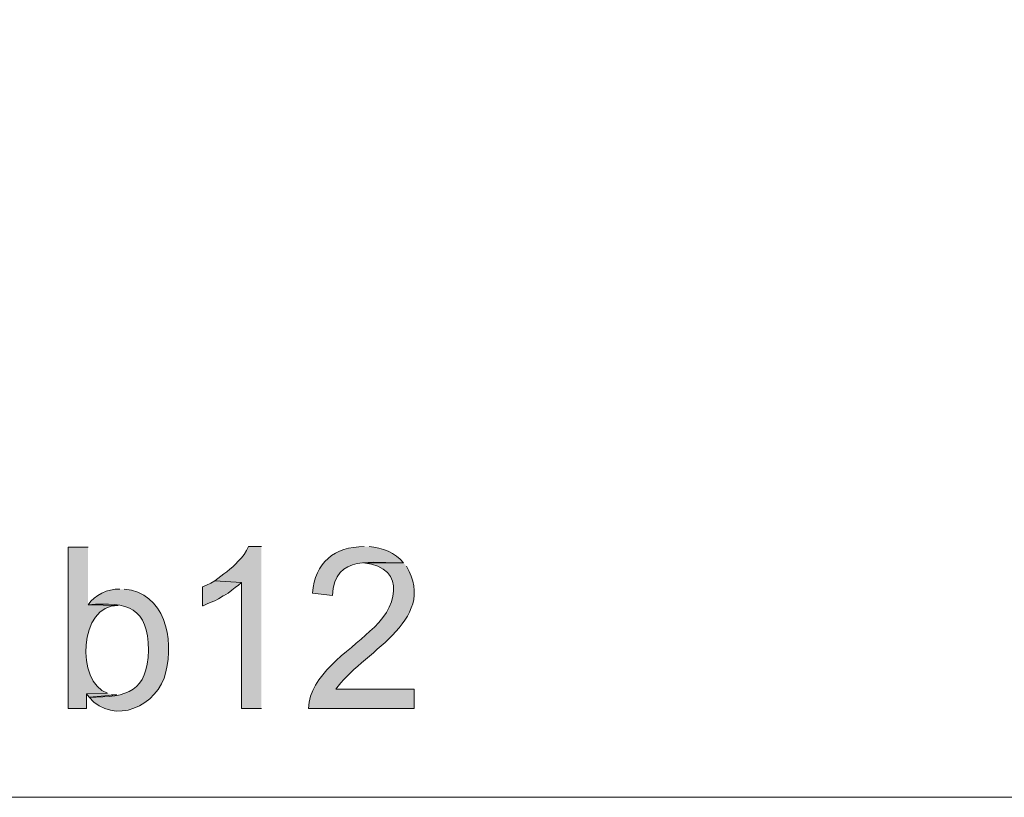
# Model space of a CAD drawing. Header units: inches. Extents: x 1352 to 2050, y -1711 to -1289.
# Tile 110 of 256: x 1904 to 1941, y -1693 to -1664. Entities that reach past the tile are written whole.
import ezdxf

# ---------------------------------------------------------------- set-up
doc = ezdxf.new("R2010")
doc.units = ezdxf.units.IN
doc.header["$MEASUREMENT"] = 0
doc.layers.add('图层 1', color=7, linetype='Continuous')

# ---------------------------------------------------------------- blocks, each defined once
blk = doc.blocks.new('block 10')
at = {"layer": '图层 1', "true_color": 0x221814}
h = blk.add_hatch(color=250, dxfattribs=at)
edge = h.paths.add_edge_path()
edge.add_spline(control_points=[(1906.362, -1683.992), (1906.362, -1683.992), (1905.605, -1683.992), (1905.605, -1683.992), (1905.605, -1683.992), (1905.605, -1690.088), (1905.605, -1690.088), (1905.605, -1690.088), (1906.298, -1690.088), (1906.298, -1690.088), (1906.298, -1690.088), (1906.298, -1689.538), (1906.298, -1689.538), (1906.298, -1689.538), (1907.097, -1689.517), (1907.097, -1689.517), (1905.894, -1689.11), (1906.011, -1686.14), (1907.497, -1686.194), (1907.497, -1686.194), (1906.362, -1686.172), (1906.362, -1686.172)], knot_values=[0, 0, 0, 0, 0.352778, 0.352778, 0.352778, 0.705556, 0.705556, 0.705556, 1.058333, 1.058333, 1.058333, 1.411111, 1.411111, 1.411111, 1.763889, 1.763889, 1.763889, 2.116667, 2.116667, 2.116667, 2.469444, 2.469444, 2.469444, 2.469444], degree=3, periodic=0)
edge.add_line((1906.362, -1686.172), (1906.362, -1683.992))
h = blk.add_hatch(color=250, dxfattribs=at)
edge = h.paths.add_edge_path()
edge.add_spline(control_points=[(1912.92, -1683.971), (1912.92, -1683.971), (1912.437, -1683.971), (1912.437, -1683.971), (1912.437, -1683.971), (1912.416, -1683.992), (1912.416, -1683.992), (1912.416, -1683.992), (1912.353, -1684.119), (1912.353, -1684.119), (1912.353, -1684.119), (1912.268, -1684.268), (1912.268, -1684.268), (1912.268, -1684.268), (1912.163, -1684.394), (1912.163, -1684.394), (1912.163, -1684.394), (1912.038, -1684.521), (1912.038, -1684.521), (1911.79, -1684.825), (1911.462, -1685.029), (1911.154, -1685.262), (1911.154, -1685.262), (1912.163, -1685.326), (1912.163, -1685.326), (1912.163, -1685.326), (1912.163, -1690.088), (1912.163, -1690.088), (1912.163, -1690.088), (1912.92, -1690.088), (1912.92, -1690.088)], knot_values=[0, 0, 0, 0, 0.352778, 0.352778, 0.352778, 0.705556, 0.705556, 0.705556, 1.058333, 1.058333, 1.058333, 1.411111, 1.411111, 1.411111, 1.763889, 1.763889, 1.763889, 2.116667, 2.116667, 2.116667, 2.469444, 2.469444, 2.469444, 2.822222, 2.822222, 2.822222, 3.175, 3.175, 3.175, 3.527778, 3.527778, 3.527778, 3.527778], degree=3, periodic=0)
edge.add_line((1912.92, -1690.088), (1912.92, -1683.971))
h = blk.add_hatch(color=250, dxfattribs=at)
edge = h.paths.add_edge_path()
edge.add_spline(control_points=[(1916.809, -1683.971), (1915.69, -1683.969), (1914.943, -1684.573), (1914.854, -1685.728), (1914.854, -1685.728), (1915.611, -1685.813), (1915.611, -1685.813), (1915.692, -1684.22), (1917.139, -1684.617), (1918.301, -1684.585), (1917.998, -1684.183), (1917.481, -1684.011), (1916.999, -1683.971)], knot_values=[0, 0, 0, 0, 0.352778, 0.352778, 0.352778, 0.705556, 0.705556, 0.705556, 1.058333, 1.058333, 1.058333, 1.411111, 1.411111, 1.411111, 1.411111], degree=3, periodic=0)
edge.add_line((1916.999, -1683.971), (1916.809, -1683.971))
h = blk.add_hatch(color=250, dxfattribs=at)
edge = h.paths.add_edge_path()
edge.add_spline(control_points=[(1918.302, -1684.585), (1918.302, -1684.585), (1916.788, -1684.585), (1916.788, -1684.585), (1918.506, -1684.759), (1918.025, -1686.39), (1917.019, -1687.167), (1916.224, -1687.963), (1914.732, -1688.815), (1914.708, -1690.089), (1914.708, -1690.089), (1918.701, -1690.089), (1918.701, -1690.089), (1918.701, -1690.089), (1918.701, -1689.369), (1918.701, -1689.369), (1918.701, -1689.369), (1915.737, -1689.369), (1915.737, -1689.369), (1916.636, -1688.027), (1919.662, -1686.797), (1918.407, -1684.712)], knot_values=[0, 0, 0, 0, 0.352778, 0.352778, 0.352778, 0.705556, 0.705556, 0.705556, 1.058333, 1.058333, 1.058333, 1.411111, 1.411111, 1.411111, 1.763889, 1.763889, 1.763889, 2.116667, 2.116667, 2.116667, 2.469444, 2.469444, 2.469444, 2.469444], degree=3, periodic=0)
edge.add_line((1918.407, -1684.712), (1918.302, -1684.585))
for points in [[(1911.154, -1685.262), (1911.008, -1685.347), (1910.839, -1685.432), (1910.692, -1685.495), (1910.692, -1686.215), (1910.713, -1686.215), (1910.839, -1686.152), (1910.986, -1686.088), (1911.154, -1686.024), (1911.302, -1685.939), (1911.471, -1685.834), (1911.491, -1685.834), (1911.659, -1685.728), (1911.807, -1685.623), (1911.932, -1685.516), (1912.059, -1685.432), (1912.163, -1685.326)], [(1907.097, -1689.517), (1906.298, -1689.538), (1906.404, -1689.665), (1907.455, -1689.58), (1907.413, -1689.58), (1907.245, -1689.559)]]:
    blk.add_hatch(color=250, dxfattribs=at).paths.add_polyline_path(points)
h = blk.add_hatch(color=250, dxfattribs=at)
edge = h.paths.add_edge_path()
edge.add_spline(control_points=[(1907.56, -1685.58), (1907.096, -1685.559), (1906.635, -1685.798), (1906.362, -1686.172), (1907.899, -1686.036), (1908.63, -1686.29), (1908.653, -1687.887), (1908.605, -1689.445), (1907.884, -1689.68), (1906.404, -1689.665), (1907.326, -1690.77), (1909.036, -1689.996), (1909.305, -1688.712), (1909.634, -1687.467), (1909.255, -1685.702), (1907.729, -1685.58)], knot_values=[0, 0, 0, 0, 0.352778, 0.352778, 0.352778, 0.705556, 0.705556, 0.705556, 1.058333, 1.058333, 1.058333, 1.411111, 1.411111, 1.411111, 1.763889, 1.763889, 1.763889, 1.763889], degree=3, periodic=0)
edge.add_line((1907.729, -1685.58), (1907.56, -1685.58))
at = {"layer": '图层 1', "lineweight": 0}
for points in [[(1911.154, -1685.262), (1911.008, -1685.347), (1910.839, -1685.432), (1910.692, -1685.495), (1910.692, -1686.215), (1910.713, -1686.215), (1910.839, -1686.152), (1910.986, -1686.088), (1911.154, -1686.024), (1911.302, -1685.939), (1911.471, -1685.834), (1911.491, -1685.834), (1911.659, -1685.728), (1911.807, -1685.623), (1911.932, -1685.516), (1912.059, -1685.432), (1912.163, -1685.326)], [(1907.097, -1689.517), (1906.298, -1689.538), (1906.404, -1689.665), (1907.455, -1689.58), (1907.413, -1689.58), (1907.245, -1689.559)]]:
    blk.add_lwpolyline(points, dxfattribs=at)
for points, knots in [([(1906.362, -1683.992), (1906.362, -1683.992), (1905.605, -1683.992), (1905.605, -1683.992), (1905.605, -1683.992), (1905.605, -1690.088), (1905.605, -1690.088), (1905.605, -1690.088), (1906.298, -1690.088), (1906.298, -1690.088), (1906.298, -1690.088), (1906.298, -1689.538), (1906.298, -1689.538), (1906.298, -1689.538), (1907.097, -1689.517), (1907.097, -1689.517), (1905.894, -1689.11), (1906.011, -1686.14), (1907.497, -1686.194), (1907.497, -1686.194), (1906.362, -1686.172), (1906.362, -1686.172)], [0, 0, 0, 0, 1, 1, 1, 2, 2, 2, 3, 3, 3, 4, 4, 4, 5, 5, 5, 6, 6, 6, 7, 7, 7, 7]), ([(1912.92, -1683.971), (1912.92, -1683.971), (1912.437, -1683.971), (1912.437, -1683.971), (1912.437, -1683.971), (1912.416, -1683.992), (1912.416, -1683.992), (1912.416, -1683.992), (1912.353, -1684.119), (1912.353, -1684.119), (1912.353, -1684.119), (1912.268, -1684.268), (1912.268, -1684.268), (1912.268, -1684.268), (1912.163, -1684.394), (1912.163, -1684.394), (1912.163, -1684.394), (1912.038, -1684.521), (1912.038, -1684.521), (1911.79, -1684.825), (1911.462, -1685.029), (1911.154, -1685.262), (1911.154, -1685.262), (1912.163, -1685.326), (1912.163, -1685.326), (1912.163, -1685.326), (1912.163, -1690.088), (1912.163, -1690.088), (1912.163, -1690.088), (1912.92, -1690.088), (1912.92, -1690.088)], [0, 0, 0, 0, 1, 1, 1, 2, 2, 2, 3, 3, 3, 4, 4, 4, 5, 5, 5, 6, 6, 6, 7, 7, 7, 8, 8, 8, 9, 9, 9, 10, 10, 10, 10]), ([(1916.809, -1683.971), (1915.69, -1683.969), (1914.943, -1684.573), (1914.854, -1685.728), (1914.854, -1685.728), (1915.611, -1685.813), (1915.611, -1685.813), (1915.692, -1684.22), (1917.139, -1684.617), (1918.301, -1684.585), (1917.998, -1684.183), (1917.481, -1684.011), (1916.999, -1683.971)], [0, 0, 0, 0, 1, 1, 1, 2, 2, 2, 3, 3, 3, 4, 4, 4, 4]), ([(1918.302, -1684.585), (1918.302, -1684.585), (1916.788, -1684.585), (1916.788, -1684.585), (1918.506, -1684.759), (1918.025, -1686.39), (1917.019, -1687.167), (1916.224, -1687.963), (1914.732, -1688.815), (1914.708, -1690.089), (1914.708, -1690.089), (1918.701, -1690.089), (1918.701, -1690.089), (1918.701, -1690.089), (1918.701, -1689.369), (1918.701, -1689.369), (1918.701, -1689.369), (1915.737, -1689.369), (1915.737, -1689.369), (1916.636, -1688.027), (1919.662, -1686.797), (1918.407, -1684.712)], [0, 0, 0, 0, 1, 1, 1, 2, 2, 2, 3, 3, 3, 4, 4, 4, 5, 5, 5, 6, 6, 6, 7, 7, 7, 7]), ([(1907.56, -1685.58), (1907.096, -1685.559), (1906.635, -1685.798), (1906.362, -1686.172), (1907.899, -1686.036), (1908.63, -1686.29), (1908.653, -1687.887), (1908.605, -1689.445), (1907.884, -1689.68), (1906.404, -1689.665), (1907.326, -1690.77), (1909.036, -1689.996), (1909.305, -1688.712), (1909.634, -1687.467), (1909.255, -1685.702), (1907.729, -1685.58)], [0, 0, 0, 0, 1, 1, 1, 2, 2, 2, 3, 3, 3, 4, 4, 4, 5, 5, 5, 5])]:
    blk.add_open_spline(points, degree=3, knots=knots, dxfattribs=at)
blk = doc.blocks.new('block 9')
at = {"layer": '图层 1', "color": 250, "lineweight": 18, "true_color": 0x221814}
blk.add_lwpolyline([(2033.92, -1319.206), (2033.92, -1693.454), (1769.996, -1693.454)], dxfattribs=at)
at = {"layer": '图层 1'}
blk.add_blockref('block 10', (0, 0), dxfattribs=at)
blk = doc.blocks.new('block 2')
at = {"layer": '图层 1'}
blk.add_blockref('block 9', (0, 0), dxfattribs=at)

msp = doc.modelspace()

# ---------------------------------------------------------------- block references
at = {"layer": '图层 1'}
msp.add_blockref('block 2', (0, 0), dxfattribs=at)

doc.saveas('drawing.dxf')
